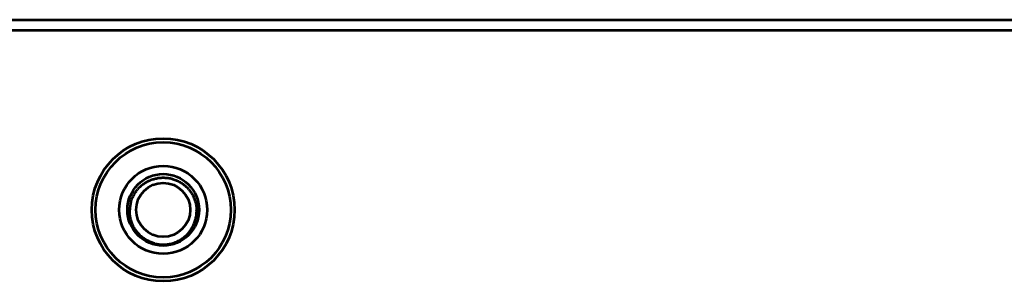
# Model space of a CAD drawing. Header units: millimetres. Extents: x 0 to 820, y 0 to 1200.
# Tile 71 of 81: x 454 to 501, y 949 to 962. Entities that reach past the tile are written whole.
import ezdxf

# ---------------------------------------------------------------- set-up
doc = ezdxf.new("R2010")
doc.units = ezdxf.units.MM
doc.header["$MEASUREMENT"] = 0
doc.layers.add('Layer 1', color=7, linetype='Continuous', lineweight=0)

# ---------------------------------------------------------------- blocks, each defined once
blk = doc.blocks.new('Block_3')
at = {"layer": 'Layer 1', "color": 18, "lineweight": 53, "true_color": 0x010101}
blk.add_line((596.49, 961.528), (70.99, 961.528), dxfattribs=at)
for points in [[(459.728, 954.1), (459.737, 954.108), (459.775, 954.137), (459.814, 954.164), (459.852, 954.191), (459.892, 954.216), (459.932, 954.24), (459.973, 954.263), (460.014, 954.284), (460.057, 954.305), (460.101, 954.324), (460.145, 954.343), (460.19, 954.359), (460.236, 954.375), (460.282, 954.39), (460.317, 954.4), (460.364, 954.412), (460.411, 954.422), (460.458, 954.431), (460.505, 954.439), (460.553, 954.446), (460.6, 954.451), (460.647, 954.454), (460.693, 954.457), (460.74, 954.457)], [(460.74, 954.457), (460.787, 954.456), (460.834, 954.454), (460.881, 954.451), (460.929, 954.446), (460.976, 954.44), (461.023, 954.432), (461.024, 954.431), (461.072, 954.423), (461.118, 954.412), (461.165, 954.4), (461.21, 954.387), (461.255, 954.372)], [(461.255, 954.372), (461.299, 954.357), (461.344, 954.34), (461.387, 954.321), (461.431, 954.301), (461.474, 954.28), (461.516, 954.258), (461.557, 954.234), (461.597, 954.21), (461.638, 954.184), (461.677, 954.157), (461.715, 954.128), (461.752, 954.1)], [(459.192, 953.294), (459.206, 953.338), (459.221, 953.383), (459.237, 953.427), (459.255, 953.471), (459.274, 953.515), (459.295, 953.558), (459.317, 953.601), (459.323, 953.612), (459.346, 953.654), (459.37, 953.695), (459.396, 953.735), (459.423, 953.774), (459.451, 953.813), (459.479, 953.85), (459.509, 953.886)], [(461.97, 953.886), (461.997, 953.854), (462.026, 953.816), (462.054, 953.778), (462.08, 953.74), (462.106, 953.7), (462.13, 953.66), (462.153, 953.619), (462.175, 953.578), (462.195, 953.535), (462.215, 953.491), (462.234, 953.447), (462.251, 953.403), (462.266, 953.357), (462.281, 953.311), (462.289, 953.283), (462.301, 953.236), (462.312, 953.189), (462.322, 953.143), (462.33, 953.096), (462.337, 953.049), (462.342, 953.002), (462.346, 952.956), (462.348, 952.909)], [(459.457, 951.881), (459.452, 951.888), (459.423, 951.927), (459.397, 951.966), (459.371, 952.006), (459.347, 952.046), (459.324, 952.086), (459.302, 952.128), (459.282, 952.17), (459.263, 952.213), (459.244, 952.257), (459.228, 952.301), (459.212, 952.346), (459.198, 952.392), (459.185, 952.439), (459.173, 952.485), (459.173, 952.486), (459.163, 952.533), (459.154, 952.58), (459.146, 952.628), (459.14, 952.675), (459.135, 952.723), (459.132, 952.77), (459.131, 952.817), (459.13, 952.863), (459.131, 952.909)], [(462.022, 951.881), (462.028, 951.888), (462.056, 951.927), (462.083, 951.966), (462.108, 952.005), (462.132, 952.046), (462.155, 952.086), (462.177, 952.128), (462.197, 952.17), (462.216, 952.213), (462.235, 952.257), (462.251, 952.301), (462.267, 952.346), (462.281, 952.392), (462.294, 952.439), (462.306, 952.485), (462.306, 952.486), (462.316, 952.533), (462.325, 952.58), (462.333, 952.628), (462.339, 952.675), (462.344, 952.723), (462.347, 952.77), (462.349, 952.817), (462.349, 952.863), (462.348, 952.909)], [(460.328, 951.298), (460.323, 951.3), (460.278, 951.313), (460.232, 951.327), (460.187, 951.342), (460.143, 951.359), (460.1, 951.377), (460.056, 951.397), (460.013, 951.418), (459.971, 951.44), (459.929, 951.463), (459.909, 951.475), (459.868, 951.501), (459.829, 951.527), (459.789, 951.555), (459.752, 951.583), (459.715, 951.613), (459.679, 951.643)], [(461.151, 951.298), (461.155, 951.3), (461.201, 951.312), (461.247, 951.327), (461.292, 951.342), (461.336, 951.359), (461.38, 951.377), (461.423, 951.397), (461.466, 951.418), (461.508, 951.44), (461.55, 951.463), (461.57, 951.475), (461.611, 951.501), (461.651, 951.527), (461.69, 951.555), (461.728, 951.583), (461.764, 951.612), (461.8, 951.643)]]:
    blk.add_lwpolyline(points, dxfattribs=at)
for points in [[(464.173, 952.909), (464.173, 954.806), (462.636, 956.343), (460.74, 956.343), (458.843, 956.343), (457.306, 954.806), (457.306, 952.909), (457.306, 951.013), (458.843, 949.476), (460.74, 949.476), (462.636, 949.476), (464.173, 951.013), (464.173, 952.909)], [(463.99, 952.909), (463.99, 954.704), (462.534, 956.159), (460.739, 956.159), (458.945, 956.159), (457.49, 954.704), (457.49, 952.909), (457.49, 951.114), (458.945, 949.659), (460.739, 949.659), (462.534, 949.659), (463.99, 951.114), (463.99, 952.909)], [(462.855, 952.909), (462.855, 954.077), (461.908, 955.025), (460.74, 955.025), (459.571, 955.025), (458.625, 954.077), (458.625, 952.909), (458.625, 951.741), (459.571, 950.794), (460.74, 950.794), (461.908, 950.794), (462.855, 951.741), (462.855, 952.909)], [(462.462, 952.909), (462.462, 953.86), (461.691, 954.632), (460.74, 954.632), (459.788, 954.632), (459.018, 953.86), (459.018, 952.909), (459.018, 951.958), (459.788, 951.187), (460.74, 951.187), (461.691, 951.187), (462.462, 951.958), (462.462, 952.909)], [(462.04, 952.909), (462.04, 953.627), (461.458, 954.209), (460.74, 954.209), (460.022, 954.209), (459.44, 953.627), (459.44, 952.909), (459.44, 952.191), (460.022, 951.609), (460.74, 951.609), (461.458, 951.609), (462.04, 952.191), (462.04, 952.909)]]:
    blk.add_open_spline(points, degree=3, knots=[0, 0, 0, 0, 1, 1, 1, 2, 2, 2, 3, 3, 3, 4, 4, 4, 4], dxfattribs=at)
for points in [[(459.728, 954.1), (459.648, 954.036), (459.575, 953.964), (459.509, 953.886)], [(461.97, 953.886), (461.904, 953.964), (461.831, 954.035), (461.752, 954.1)], [(459.192, 953.294), (459.156, 953.169), (459.136, 953.04), (459.131, 952.909)], [(459.457, 951.881), (459.522, 951.794), (459.597, 951.715), (459.679, 951.643)], [(461.8, 951.643), (461.882, 951.715), (461.957, 951.794), (462.022, 951.881)], [(460.328, 951.298), (460.463, 951.263), (460.601, 951.245), (460.74, 951.245)], [(460.74, 951.245), (460.878, 951.245), (461.017, 951.263), (461.151, 951.298)]]:
    blk.add_open_spline(points, degree=3, dxfattribs=at)
blk = doc.blocks.new('Block_33')
at = {"layer": 'Layer 1', "color": 18, "lineweight": 53, "true_color": 0x010101}
blk.add_line((70.94, 962.044), (596.54, 962.044), dxfattribs=at)

msp = doc.modelspace()

# ---------------------------------------------------------------- block references
at = {"layer": 'Layer 1'}
for name in ['Block_3', 'Block_33']:
    msp.add_blockref(name, (0, 0), dxfattribs=at)

doc.saveas('drawing.dxf')
